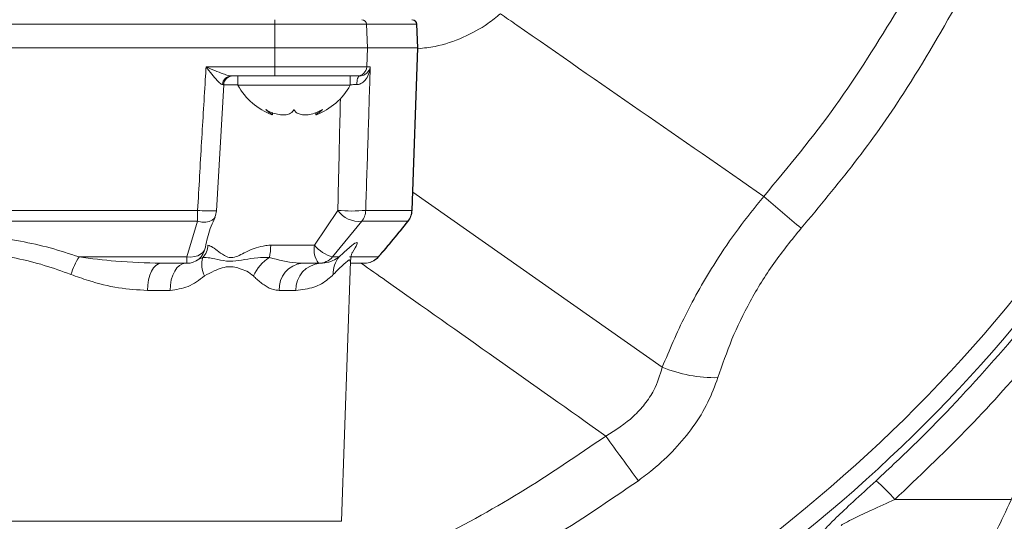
# Model space of a CAD drawing. Header units: millimetres. Extents: x 0 to 8410, y 0 to 5940.
# Tile 20 of 256: x 2177 to 2282, y 1107 to 1161. Entities that reach past the tile are written whole.
import ezdxf

# ---------------------------------------------------------------- set-up
doc = ezdxf.new("R2010")
doc.units = ezdxf.units.MM
doc.header["$LTSCALE"] = 10
doc.styles.add('SLDTEXTSTYLE0', font='TXT', dxfattribs={"width": 0.605})
doc.dimstyles.new('SLDDIMSTYLE2', dxfattribs={"dimtxt": 50, "dimasz": 50, "dimexe": 0, "dimexo": 0.0625, "dimgap": 12.5, "dimtad": 1, "dimtoh": 1, "dimdec": 1, "dimrnd": 1e-09, "dimzin": 12, "dimdsep": 46, "dimtxsty": 'SLDTEXTSTYLE0', "dimsah": 1, "dimcen": 0.09, "dimadec": 0, "dimazin": 0, "dimtfac": 1, "dimtofl": 0, "dimtmove": 0, "dimatfit": 3, "dimfxl": 1, "dimfrac": 2, "dimtolj": 1, "dimtzin": 12, "dimarcsym": 0})

# ---------------------------------------------------------------- blocks, each defined once
blk = doc.blocks.new('*D47')
at = {"color": 7, "linetype": 'Continuous', "lineweight": 0}
for p, q in [((2679.92, 1232.51), (2679.92, 1332.51)), ((2410.3, 1232.51), (2694.92, 1232.51)), ((2679.92, 1167.51), (2679.92, 1232.51)), ((2118.59, 1167.51), (2694.92, 1167.51)), ((2679.92, 1167.51), (2679.92, 727.07))]:
    blk.add_line(p, q, dxfattribs=at)
for points in [[(2679.92, 1232.51), (2687.42, 1282.51), (2672.42, 1282.51)], [(2679.92, 1167.51), (2672.42, 1117.51), (2687.42, 1117.51)]]:
    blk.add_solid(points, dxfattribs=at)
at = {"color": 7, "linetype": 'Continuous', "lineweight": 0, "char_height": 50, "attachment_point": 1, "rotation": 90, "style": 'SLDTEXTSTYLE0'}
for s, insert in [(' (3x M8)', (2615.46, 819.3)), ('65', (2615.46, 742.94))]:
    blk.add_mtext(s, dxfattribs=dict(at, insert=insert))

msp = doc.modelspace()

# ---------------------------------------------------------------- linework, layer by layer
at = {"color": 8, "linetype": 'Continuous', "lineweight": 0}
for p, q in [((2204.520548, 1160.03145), (2204.520548, 1160.514002)), ((2204.520548, 1160.03145), (2138.13673, 1160.03145)), ((2204.520548, 1157.513996), (2204.520548, 1160.03145)), ((2214.314433, 1160.03145), (2204.520548, 1160.03145)), ((2214.402224, 1157.513996), (2214.314433, 1160.03145)), ((2219.658914, 1160.03145), (2214.314433, 1160.03145)), ((2219.746704, 1157.513996), (2219.658914, 1160.03145)), ((2219.698394, 1160.03145), (2219.658914, 1160.03145)), ((2204.520548, 1155.479101), (2204.520548, 1157.513996)), ((2214.331261, 1155.479101), (2214.402224, 1157.513996)), ((2219.141761, 1140.166936), (2219.746704, 1157.513996)), ((2197.18781, 1155.479101), (2204.520548, 1155.479101)), ((2204.520548, 1155.479101), (2214.331261, 1155.479101)), ((2204.520548, 1155.479101), (2204.520548, 1154.513997)), ((2214.331261, 1155.479101), (2214.715029, 1155.479101)), ((2200.58561, 1153.548901), (2199.078309, 1153.548901)), ((2245.885214, 1123.4275), (2219.248417, 1142.110889)), ((2138.13673, 1140.166936), (2196.285783, 1140.166936)), ((2196.285783, 1138.995228), (2196.285783, 1140.166936)), ((2208.747851, 1136.444201), (2211.250777, 1140.166936)), ((2214.228256, 1140.166936), (2219.141761, 1140.166936)), ((2219.141761, 1140.166936), (2219.180531, 1140.166936)), ((2196.285783, 1138.995228), (2138.13673, 1138.995228)), ((2195.131584, 1135.196519), (2196.285783, 1138.995228)), ((2213.798082, 1138.995228), (2210.699278, 1135.196519)), ((2218.711587, 1138.995228), (2213.798082, 1138.995228)), ((2218.749764, 1138.995228), (2218.711587, 1138.995228)), ((2204.088873, 1136.444201), (2208.747851, 1136.444201)), ((2183.624112, 1135.196519), (2195.131584, 1135.196519)), ((2195.131584, 1134.514002), (2195.131584, 1135.196519)), ((2196.125011, 1134.818678), (2196.847568, 1135.132541)), ((2210.699278, 1135.196519), (2211.387376, 1135.196519)), ((2212.50877, 1135.196519), (2215.552377, 1135.196519)), ((2215.552377, 1135.196519), (2215.586221, 1135.196519)), ((2193.33802, 1131.618699), (2190.916317, 1131.618699)), ((2206.779266, 1131.618699), (2204.986728, 1131.618699)), ((2270.717314, 1109.304731), (2283.133334, 1109.304731)), ((2129.571666, 1106.979107), (2211.639068, 1106.979107))]:
    msp.add_line(p, q, dxfattribs=at)
at = {"color": 7, "linetype": 'Continuous', "lineweight": 0}
for p, q in [((2219.786304, 1157.513996), (2219.698394, 1160.03145)), ((2204.520548, 1157.513996), (2138.13673, 1157.513996)), ((2214.402224, 1157.513996), (2204.520548, 1157.513996)), ((2219.746704, 1157.513996), (2214.402224, 1157.513996)), ((2219.180531, 1140.166936), (2219.786304, 1157.513996)), ((2219.786304, 1157.513996), (2219.746704, 1157.513996)), ((2204.520548, 1154.513997), (2199.873256, 1154.513997)), ((2200.58561, 1154.513997), (2200.58561, 1153.513995)), ((2208.584293, 1154.513997), (2204.520548, 1154.513997)), ((2208.584293, 1154.513997), (2212.130575, 1154.513997)), ((2213.33324, 1154.513997), (2212.130575, 1154.513997)), ((2212.585612, 1153.513995), (2212.585612, 1154.513997)), ((2213.576461, 1154.513997), (2213.33324, 1154.513997)), ((2198.295924, 1140.123395), (2199.097029, 1153.570858)), ((2200.58561, 1153.513995), (2212.585612, 1153.513995)), ((2204.269166, 1150.369649), (2204.269166, 1150.591706)), ((2208.902056, 1150.594411), (2208.902056, 1150.369649)), ((2195.131584, 1134.514002), (2192.369877, 1134.514002)), ((2209.196596, 1134.514002), (2207.447244, 1134.514002)), ((2209.368068, 1134.514002), (2209.196596, 1134.514002)), ((2211.639068, 1106.979107), (2212.608549, 1134.741386)), ((2214.049696, 1134.514002), (2212.60061, 1134.514002)), ((2214.081476, 1134.514002), (2214.049696, 1134.514002))]:
    msp.add_line(p, q, dxfattribs=at)
at = {"color": 8, "linetype": 'Continuous', "lineweight": 0, "flags": 128}
for points in [[(2213.271352, 1153.583263), (2213.280665, 1153.768187), (2213.300365, 1153.944177), (2213.329761, 1154.105065), (2213.367822, 1154.245188), (2213.413211, 1154.359629), (2213.464333, 1154.444372), (2213.519397, 1154.496436), (2213.576461, 1154.513997)], [(2198.121681, 1139.443343), (2198.044206, 1139.308026), (2197.828627, 1139.106629), (2197.526092, 1138.96892), (2197.153656, 1138.902669), (2196.7323, 1138.91161), (2196.285783, 1138.995228)], [(2197.097185, 1136.144665), (2197.015918, 1135.907387), (2196.847993, 1135.673163), (2196.604813, 1135.475797), (2196.297033, 1135.323962), (2195.938154, 1135.224303), (2195.54391, 1135.181194), (2195.131584, 1135.196519)], [(2190.916317, 1131.618699), (2190.952706, 1132.188854), (2191.041174, 1132.734207), (2191.178462, 1133.234729), (2191.359534, 1133.672019), (2191.577728, 1134.030012), (2191.825031, 1134.295551), (2192.092358, 1134.458882), (2192.369877, 1134.514002)], [(2193.33802, 1131.618699), (2193.378749, 1132.188854), (2193.477764, 1132.734207), (2193.631424, 1133.234729), (2193.83408, 1133.672019), (2194.078291, 1134.030012), (2194.355081, 1134.295551), (2194.654281, 1134.458882), (2194.964892, 1134.514002)]]:
    msp.add_lwpolyline(points, dxfattribs=at)
at = {"color": 8, "linetype": 'Continuous', "lineweight": 0}
for centre, radius, start, end in [((2213.815091, 1160.014368), 0.499634, 1.95929395, 89.96193932), ((2219.15957, 1160.014366), 0.499636, 1.95953885, 89.96169442), ((2213.332586, 1155.513256), 0.999259, 270.03754853, 358.04121819), ((2199.903884, 1153.550784), 0.963701, 91.82121913, 178.06858019), ((2409.454076, 1316.437855), 232.10909, 228.85133247, 230.14663337), ((2158.705367, 1232.513999), 160.972778, 284.88876411, 325.37175763), ((2197.598428, 1154.879051), 14.770558, 264.90145277, 272.65496818), ((2212.739517, 1155.550151), 15.455085, 264.4723073, 275.5276927), ((2213.531161, 1141.769726), 2.787308, 215.10183677, 275.49524198), ((2212.227772, 1140.236562), 2.001695, 321.67352827, 358.00664132), ((2217.141278, 1140.236562), 2.001695, 321.67352827, 358.00664132), ((2140.285043, 1201.00592), 99.980242, 318.8354304, 321.66710663), ((2195.330525, 1136.505911), 2.046354, 317.84564181, 358.27192128), ((2158.705367, 1232.513999), 162.881464, 285.1453869, 324.21867483), ((2198.180523, 1136.425794), 5.908379, 347.35648049, 0.17850522), ((2211.212589, 1135.999955), 2.504453, 169.7826697, 216.39329462), ((2211.780444, 1139.037406), 3.990154, 220.53413269, 254.27868317), ((2191.241722, 1130.525029), 8.935928, 148.48134269, 161.73940172), ((2199.160298, 1134.358163), 2.43893, 161.48775443, 209.28766353), ((2206.275104, 1131.403388), 4.396936, 121.99162895, 156.38073407), ((2207.731689, 1131.779109), 2.749645, 95.9377495, 183.34445145), ((2209.578743, 1131.720604), 2.801331, 94.31303184, 182.08473853), ((2209.1963, 1136.510118), 1.996117, 270.0084859, 318.84660776), ((2213.44586, 1133.48132), 2.679415, 140.19777591, 183.34441978), ((2214.0494, 1136.510118), 1.996117, 270.0084859, 318.84660776), ((2251.476335, 1136.792975), 14.487807, 247.29919134, 271.38716663), ((2533.219478, 1326.115916), 360.7958, 215.60255054, 216.53790237), ((2256.933229, 1097.496694), 18.150228, 40.58477291, 49.55034328)]:
    msp.add_arc(centre, radius, start, end, dxfattribs=at)
at = {"color": 7, "linetype": 'Continuous', "lineweight": 0}
for centre, radius, start, end in [((2219.198697, 1160.013999), 0.5, 2, 90), ((2200.068577, 1153.514002), 0.999996, 90.0166292, 176.85475837), ((2206.705001, 1156.912981), 7, 209.04974724, 249.40063411), ((2206.466223, 1156.912981), 7, 290.62553641, 330.95025276), ((2196.285782, 1140.236733), 2, 336.62819611, 356.77595506), ((2217.181749, 1140.236733), 2, 321.62900621, 358), ((2140.348984, 1201.070327), 100, 318.79630083, 321.62900621), ((2195.131585, 1136.513999), 2, 270, 349.27360455), ((2214.081477, 1136.513999), 2, 270, 318.79630083)]:
    msp.add_arc(centre, radius, start, end, dxfattribs=at)
at = {"color": 8, "linetype": 'Continuous', "lineweight": 0}
for points, knots in [([(2277.91266, 1163.195801), (2275.884401, 1159.633859), (2272.368815, 1153.459935), (2266.510175, 1145.189853), (2262.648126, 1140.567231), (2260.712764, 1138.250729)], [0, 0, 0, 0, 0.404873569, 0.7017684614, 1, 1, 1, 1]), ([(2256.722792, 1141.658609), (2259.344918, 1144.811291), (2264.613055, 1151.145371), (2268.927037, 1158.163515), (2271.093807, 1161.688497)], [0, 0, 0, 0, 0.4977331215, 1, 1, 1, 1]), ([(2228.607393, 1161.150267), (2228.171788, 1160.793029), (2226.950717, 1159.791634), (2224.616799, 1158.55177), (2222.082679, 1157.664555), (2220.440374, 1157.485293), (2219.840417, 1157.419806)], [0, 0, 0, 0, 0.173689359, 0.4868793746, 0.8125498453, 1, 1, 1, 1]), ([(2228.607393, 1161.150267), (2229.193584, 1160.743062), (2238.559293, 1154.237074), (2247.934434, 1147.744664), (2256.722792, 1141.658609)], [0, 0, 0, 0, 0.0625891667, 1, 1, 1, 1]), ([(2196.285783, 1140.166936), (2196.424194, 1142.596104), (2196.696714, 1147.378946), (2197.003212, 1152.482671), (2197.167991, 1155.157401), (2197.18781, 1155.479101)], [0, 0, 0, 0, 0.4758754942, 0.9369615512, 1, 1, 1, 1]), ([(2198.94073, 1153.583263), (2198.890808, 1153.596577), (2198.824472, 1153.614267), (2198.635618, 1153.753838), (2198.314281, 1154.075324), (2197.794377, 1154.702177), (2197.394982, 1155.212812), (2197.189655, 1155.476729), (2197.18781, 1155.479101)], [0, 0, 0, 0, 0.12127935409, 0.16115278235, 0.37095461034, 0.67557967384, 0.99708447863, 1, 1, 1, 1]), ([(2197.18781, 1155.479101), (2197.191204, 1155.477646), (2197.507085, 1155.342183), (2198.120821, 1155.080125), (2198.909027, 1154.768714), (2199.510766, 1154.558741), (2199.766521, 1154.527172), (2199.873256, 1154.513997)], [0, 0, 0, 0, 0.003558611, 0.3312321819, 0.6410969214, 0.8502179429, 1, 1, 1, 1]), ([(2214.715029, 1155.479101), (2214.714847, 1155.476729), (2214.694643, 1155.212783), (2214.584683, 1154.702181), (2214.241912, 1154.075332), (2213.858878, 1153.753833), (2213.545518, 1153.61427), (2213.389081, 1153.596578), (2213.271352, 1153.583263)], [0, 0, 0, 0, 0.0029151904, 0.3244194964, 0.6290484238, 0.8388477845, 0.8787226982, 1, 1, 1, 1]), ([(2214.715029, 1155.479101), (2214.704847, 1155.157401), (2214.620196, 1152.482674), (2214.458256, 1147.378944), (2214.305725, 1142.596104), (2214.228256, 1140.166936)], [0, 0, 0, 0, 0.06303850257, 0.52412446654, 1, 1, 1, 1]), ([(2199.042524, 1153.574062), (2199.050209, 1153.575965), (2199.069553, 1153.580756), (2198.989176, 1153.58232), (2198.94073, 1153.583263)], [0, 0, 0, 0, 0.3972664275, 1, 1, 1, 1]), ([(2213.271352, 1153.583263), (2213.048895, 1153.581868), (2212.819173, 1153.580427), (2212.592771, 1153.575441), (2212.585612, 1153.575284)], [0, 0, 0, 0, 0.968379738, 1, 1, 1, 1]), ([(2211.250777, 1140.166936), (2211.307366, 1142.596092), (2211.399974, 1146.571454), (2211.489777, 1150.546332), (2211.524705, 1152.09235)], [0, 0, 0, 0, 0.61105264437, 1, 1, 1, 1]), ([(2245.885214, 1123.4275), (2246.658415, 1125.2613), (2248.227262, 1128.982135), (2251.092234, 1133.991336), (2253.971554, 1138.24873), (2255.801463, 1140.516716), (2256.722792, 1141.658609)], [0, 0, 0, 0, 0.2999218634, 0.6085505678, 0.8029117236, 1, 1, 1, 1]), ([(2157.586623, 1135.196519), (2159.123565, 1135.682959), (2162.235278, 1136.667809), (2167.204686, 1137.445621), (2172.322887, 1137.574946), (2176.788564, 1137.045198), (2180.573222, 1136.195723), (2182.603654, 1135.530732), (2183.624112, 1135.196519)], [0, 0, 0, 0, 0.18535250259, 0.3752669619, 0.56136615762, 0.75352095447, 0.87612414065, 1, 1, 1, 1]), ([(2260.712764, 1138.250729), (2259.706877, 1137.020139), (2257.665282, 1134.522478), (2255.22179, 1130.488794), (2253.216602, 1126.359302), (2252.293657, 1123.669334), (2251.82706, 1122.309414)], [0, 0, 0, 0, 0.246524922, 0.5003584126, 0.7474051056, 1, 1, 1, 1]), ([(2197.375948, 1136.444201), (2197.544696, 1136.389137), (2198.029146, 1136.231056), (2198.769277, 1135.501901), (2199.534636, 1135.160759), (2199.768697, 1135.100454), (2200.452864, 1135.182204), (2201.486421, 1135.788536), (2202.796322, 1136.301874), (2203.738738, 1136.437721), (2204.017124, 1136.442873), (2204.088873, 1136.444201)], [0, 0, 0, 0, 0.1484913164, 0.426298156, 0.4294660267, 0.5071899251, 0.5253836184, 0.7056830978, 0.9146462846, 0.9780017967, 1, 1, 1, 1]), ([(2211.387376, 1135.196519), (2211.805303, 1135.585637), (2212.652128, 1136.374084), (2213.271866, 1136.809308), (2213.405004, 1136.64968), (2213.025982, 1136.009168), (2212.834078, 1135.684868)], [0, 0, 0, 0, 0.2465814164, 0.4996349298, 0.746657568, 1, 1, 1, 1]), ([(2182.755797, 1133.325008), (2181.816833, 1133.664824), (2179.928766, 1134.348126), (2176.451337, 1135.212602), (2172.269659, 1135.771702), (2167.516014, 1135.651887), (2162.814041, 1134.845503), (2159.922389, 1133.836868), (2158.454938, 1133.325008)], [0, 0, 0, 0, 0.1230221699, 0.2473727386, 0.4323688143, 0.6241686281, 0.8092738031, 1, 1, 1, 1]), ([(2268.708727, 1111.308587), (2270.168512, 1112.673351), (2274.549347, 1116.769027), (2281.371471, 1124.108397), (2287.211244, 1131.069198), (2290.098216, 1135.239112), (2290.697812, 1136.105162)], [0, 0, 0, 0, 0.1804929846, 0.5416621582, 0.9048077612, 1, 1, 1, 1]), ([(2183.624112, 1135.196519), (2184.9365, 1135.025654), (2187.857343, 1134.645376), (2190.767375, 1134.560655), (2192.369877, 1134.514002)], [0, 0, 0, 0, 0.4493181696, 1, 1, 1, 1]), ([(2196.847568, 1135.132541), (2197.082536, 1135.129579), (2197.593561, 1135.123137), (2198.718193, 1134.824996), (2200.380394, 1134.629348), (2202.067422, 1135.132422), (2203.522129, 1135.132514), (2203.945628, 1135.132541)], [0, 0, 0, 0, 0.1584727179, 0.3446585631, 0.5302209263, 0.8632365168, 1, 1, 1, 1]), ([(2202.246508, 1133.165052), (2202.013239, 1133.346657), (2201.544276, 1133.711755), (2200.799564, 1133.950536), (2200.20852, 1134.129322), (2199.3141, 1134.192095), (2198.265491, 1133.859765), (2197.366493, 1133.352979), (2197.033125, 1133.165052)], [0, 0, 0, 0, 0.1588374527, 0.3193265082, 0.4412544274, 0.5008213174, 0.8148932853, 1, 1, 1, 1]), ([(2203.945628, 1135.132541), (2204.898474, 1134.881857), (2206.069441, 1134.573786), (2207.230895, 1134.523389), (2207.447244, 1134.514002)], [0, 0, 0, 0, 0.8137256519, 1, 1, 1, 1]), ([(2212.54891, 1134.743472), (2212.551764, 1134.816656), (2212.558782, 1134.996651), (2211.974112, 1134.525607), (2211.176231, 1133.729387), (2210.771008, 1133.325008)], [0, 0, 0, 0, 0.2521657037, 0.6201943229, 1, 1, 1, 1]), ([(2239.865488, 1116.075335), (2232.050145, 1121.602682), (2223.351104, 1127.755018), (2214.639474, 1133.890704), (2213.754496, 1134.514002)], [0, 0, 0, 0, 0.8984142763, 1, 1, 1, 1]), ([(2190.916317, 1131.618699), (2189.893456, 1131.68128), (2187.81981, 1131.808153), (2185.06411, 1132.497397), (2183.377028, 1133.102275), (2182.755797, 1133.325008)], [0, 0, 0, 0, 0.380798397, 0.7719926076, 1, 1, 1, 1]), ([(2197.033125, 1133.165052), (2196.466101, 1132.737032), (2195.352126, 1131.896142), (2194.001276, 1131.710062), (2193.33802, 1131.618699)], [0, 0, 0, 0, 0.50900894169, 1, 1, 1, 1]), ([(2204.986728, 1131.618699), (2204.78157, 1131.637895), (2204.281435, 1131.684693), (2203.470877, 1132.096929), (2202.76752, 1132.651732), (2202.363985, 1133.049309), (2202.246508, 1133.165052)], [0, 0, 0, 0, 0.2202762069, 0.5369928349, 0.8652099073, 1, 1, 1, 1]), ([(2210.771008, 1133.325008), (2210.584172, 1133.151071), (2209.994118, 1132.601754), (2208.753167, 1131.851235), (2207.442063, 1131.69678), (2206.779266, 1131.618699)], [0, 0, 0, 0, 0.1864105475, 0.5887094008, 1, 1, 1, 1]), ([(2289.848312, 1130.17611), (2288.334926, 1128.232866), (2284.675355, 1123.533843), (2278.310564, 1116.531132), (2273.248397, 1111.713531), (2270.717314, 1109.304731)], [0, 0, 0, 0, 0.2606699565, 0.6303350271, 1, 1, 1, 1]), ([(2239.865488, 1116.075335), (2240.901569, 1116.730423), (2242.452114, 1117.710795), (2244.053957, 1119.483796), (2245.22627, 1121.222064), (2245.636018, 1122.593459), (2245.885214, 1123.4275)], [0, 0, 0, 0, 0.35630751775, 0.53323125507, 0.7161250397, 1, 1, 1, 1]), ([(2251.82706, 1122.309414), (2251.50332, 1121.429507), (2250.845611, 1119.641894), (2249.257318, 1117.066235), (2247.257793, 1114.640804), (2245.235373, 1112.738216), (2243.849188, 1111.700659), (2243.333331, 1111.31454)], [0, 0, 0, 0, 0.2151223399, 0.437040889, 0.6501080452, 0.8697905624, 1, 1, 1, 1]), ([(2194.23123, 1094.749828), (2196.405634, 1095.304321), (2202.123342, 1096.762388), (2211.10438, 1100.111975), (2221.126986, 1104.623335), (2230.792233, 1109.889975), (2236.844228, 1114.015701), (2239.865488, 1116.075335)], [0, 0, 0, 0, 0.1328310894, 0.3492860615, 0.5664188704, 0.783548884, 1, 1, 1, 1]), ([(2243.333331, 1111.31454), (2240.184101, 1109.163911), (2233.875739, 1104.855892), (2223.798973, 1099.35698), (2213.34966, 1094.642748), (2203.783795, 1091.080515), (2197.615443, 1089.509767), (2195.142953, 1088.880157)], [0, 0, 0, 0, 0.213889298, 0.42845108, 0.6430153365, 0.8569081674, 1, 1, 1, 1]), ([(2263.127668, 1105.8216), (2263.107652, 1105.854593), (2263.067729, 1105.920399), (2263.546548, 1106.470297), (2264.572845, 1107.488682), (2266.363198, 1109.159727), (2267.878543, 1110.548013), (2268.708727, 1111.308587)], [0, 0, 0, 0, 0.1296103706, 0.2585123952, 0.4324204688, 0.6890507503, 1, 1, 1, 1]), ([(2270.717314, 1109.304731), (2269.88067, 1108.921616), (2268.399059, 1108.243157), (2266.606015, 1107.408509), (2265.586717, 1106.90825), (2265.186523, 1106.686783), (2265.029649, 1106.5846), (2264.968252, 1106.524144), (2265.010886, 1106.517096), (2265.029638, 1106.513997)], [0, 0, 0, 0, 0.3608400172, 0.6390111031, 0.8033474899, 0.8687190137, 0.9064110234, 0.95883837, 1, 1, 1, 1])]:
    msp.add_open_spline(points, degree=3, knots=knots, dxfattribs=at)
at = {"color": 7, "linetype": 'Continuous', "lineweight": 0}
for points, knots in [([(2213.576461, 1154.513997), (2213.695754, 1154.527172), (2213.981599, 1154.55874), (2214.323758, 1154.768719), (2214.600185, 1155.080103), (2214.693286, 1155.342225), (2214.714798, 1155.477646), (2214.715029, 1155.479101)], [0, 0, 0, 0, 0.1497812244, 0.3589012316, 0.66876874, 0.9964403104, 1, 1, 1, 1]), ([(2206.585611, 1150.92132), (2206.482811, 1150.773423), (2206.304696, 1150.517172), (2205.756422, 1150.347691), (2205.149618, 1150.341719), (2204.483514, 1150.484722), (2203.945944, 1150.698298), (2203.650498, 1150.866635), (2203.554521, 1150.92132)], [0, 0, 0, 0, 0.2355644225, 0.4081486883, 0.5811450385, 0.7450747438, 0.9171860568, 1, 1, 1, 1]), ([(2203.554521, 1150.92132), (2203.733559, 1150.775684), (2204.043769, 1150.523346), (2204.260034, 1150.357646), (2204.248358, 1150.366563), (2204.244318, 1150.369649)], [0, 0, 0, 0, 0.4716169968, 0.8171502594, 1, 1, 1, 1]), ([(2209.616701, 1150.92132), (2209.331935, 1150.773424), (2208.838546, 1150.517178), (2208.068879, 1150.347689), (2207.454935, 1150.341719), (2206.973437, 1150.484723), (2206.706595, 1150.698293), (2206.615276, 1150.866635), (2206.585611, 1150.92132)], [0, 0, 0, 0, 0.2355684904, 0.4081488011, 0.5811464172, 0.7450763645, 0.9171882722, 1, 1, 1, 1]), ([(2208.926907, 1150.369649), (2208.921607, 1150.365548), (2208.905671, 1150.353218), (2209.08221, 1150.489863), (2209.345521, 1150.697732), (2209.5502, 1150.86649), (2209.616701, 1150.92132)], [0, 0, 0, 0, 0.163238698, 0.4907264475, 0.8345347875, 1, 1, 1, 1]), ([(2177.928702, 1099.408885), (2178.068443, 1097.699215), (2178.319534, 1094.627245), (2178.974545, 1090.592778), (2179.660651, 1087.576425), (2180.294711, 1085.37327), (2180.884213, 1083.621085), (2181.741906, 1081.387868), (2183.055452, 1078.596886), (2184.959867, 1075.479295), (2187.546678, 1072.127088), (2191.042891, 1068.6819), (2195.443203, 1065.482252), (2199.93654, 1062.964786), (2203.833219, 1061.236903), (2207.261414, 1059.977282), (2210.536655, 1058.969552), (2214.253441, 1058.058569), (2218.406931, 1057.313456), (2222.732815, 1056.837945), (2226.859751, 1056.667181), (2230.424351, 1056.737183), (2233.316049, 1056.943726), (2235.726483, 1057.217288), (2238.084774, 1057.571664), (2240.815396, 1058.098383), (2244.132113, 1058.922354), (2247.93177, 1060.136443), (2251.868082, 1061.741088), (2255.592138, 1063.625965), (2258.866572, 1065.613282), (2261.692307, 1067.612329), (2264.293734, 1069.711526), (2266.923891, 1072.10762), (2269.808112, 1075.073808), (2272.953314, 1078.73883), (2276.281182, 1083.138825), (2279.496822, 1087.945076), (2282.329371, 1092.652613), (2284.60257, 1096.746878), (2286.375465, 1100.142136), (2287.873769, 1103.145684), (2289.0934, 1105.705322), (2290.219559, 1108.194447), (2291.335522, 1110.795763), (2292.653259, 1114.12805), (2293.920017, 1117.769149), (2295.057626, 1121.603977), (2296.024815, 1125.498304), (2296.897689, 1129.974863), (2297.600884, 1135.125103), (2298.082978, 1141.07626), (2298.130087, 1145.308166), (2298.155366, 1147.578997)], [0, 0, 0, 0, 0.0225900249, 0.0405902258, 0.0544365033, 0.0642864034, 0.0718722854, 0.0799337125, 0.097580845, 0.1154417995, 0.1329748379, 0.1604882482, 0.1901316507, 0.218144, 0.2425692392, 0.2590540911, 0.2777498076, 0.2987339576, 0.3220661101, 0.3475064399, 0.3709100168, 0.3907288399, 0.4068306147, 0.4191332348, 0.4310278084, 0.4463325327, 0.4650762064, 0.4872789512, 0.5116371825, 0.5341431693, 0.5545137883, 0.5727371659, 0.5887935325, 0.6067285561, 0.6277140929, 0.6520097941, 0.6794936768, 0.7096244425, 0.7368583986, 0.7593714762, 0.7773575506, 0.7920295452, 0.8074935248, 0.8177997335, 0.8307349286, 0.8475154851, 0.8681160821, 0.8840634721, 0.9019308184, 0.9219539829, 0.9445122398, 0.9702254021, 1, 1, 1, 1]), ([(2291.255369, 1147.578997), (2291.244361, 1145.853896), (2291.223606, 1142.601075), (2290.930079, 1137.978483), (2290.426536, 1133.302855), (2289.653803, 1128.631789), (2288.584451, 1124.038337), (2287.419702, 1120.079293), (2286.227653, 1116.64514), (2285.064083, 1113.671492), (2283.783086, 1110.668306), (2282.430622, 1107.736031), (2280.998267, 1104.806838), (2279.531521, 1101.92255), (2277.771547, 1098.62275), (2275.510476, 1094.653999), (2272.803337, 1090.300567), (2269.857126, 1086.04146), (2266.944144, 1082.294134), (2264.242501, 1079.209006), (2261.76955, 1076.707145), (2259.332666, 1074.522594), (2256.653165, 1072.437241), (2253.464, 1070.34232), (2249.723166, 1068.333222), (2245.91123, 1066.734422), (2242.394819, 1065.597199), (2239.531636, 1064.872804), (2237.169444, 1064.405406), (2235.123031, 1064.086426), (2233.024148, 1063.835532), (2230.505782, 1063.638943), (2227.40686, 1063.554583), (2223.809449, 1063.671182), (2220.021701, 1064.046947), (2216.366428, 1064.658096), (2213.088141, 1065.416794), (2210.045797, 1066.305682), (2207.130284, 1067.341517), (2204.091581, 1068.637542), (2200.893322, 1070.278831), (2197.590147, 1072.373931), (2194.669111, 1074.735464), (2192.309547, 1077.19413), (2190.585589, 1079.472025), (2189.44362, 1081.355577), (2188.622006, 1082.936052), (2187.880957, 1084.558099), (2187.105884, 1086.622592), (2186.369012, 1089.101848), (2185.724951, 1091.94957), (2185.160698, 1095.421639), (2184.945115, 1097.982831), (2184.828567, 1099.36746)], [0, 0, 0, 0, 0.0246217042, 0.0464262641, 0.0659417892, 0.0918155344, 0.1145703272, 0.1348855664, 0.1530852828, 0.1692490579, 0.1835413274, 0.2034525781, 0.2194933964, 0.234662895, 0.2542858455, 0.2785527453, 0.3074698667, 0.3370340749, 0.3634046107, 0.3864749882, 0.4062772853, 0.4237173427, 0.4435126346, 0.4664105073, 0.4924614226, 0.5213382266, 0.5433437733, 0.5619624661, 0.5771841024, 0.589011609, 0.6012903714, 0.6172910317, 0.6369459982, 0.6601322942, 0.6855887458, 0.7090742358, 0.7301889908, 0.7489797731, 0.7685654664, 0.787938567, 0.8104315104, 0.8352264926, 0.8595243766, 0.878111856, 0.8950734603, 0.9083438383, 0.9145146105, 0.9238668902, 0.9367063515, 0.9487530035, 0.9630924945, 0.9800471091, 1, 1, 1, 1]), ([(2197.063482, 1064.685797), (2197.82061, 1063.904548), (2199.831289, 1061.829813), (2203.63402, 1058.982574), (2208.666883, 1055.955703), (2214.51346, 1053.347635), (2221.01056, 1051.242181), (2228.040544, 1049.711537), (2235.401131, 1048.792675), (2242.97459, 1048.499413), (2250.595456, 1048.836343), (2258.064457, 1049.78131), (2265.196918, 1051.276443), (2271.443907, 1053.123426), (2276.829963, 1055.159294), (2281.375847, 1057.227978), (2285.475359, 1059.428774), (2289.116276, 1061.690802), (2292.235844, 1063.878897), (2295.110169, 1066.103364), (2297.96416, 1068.520324), (2300.924827, 1071.286929), (2303.705085, 1074.154432), (2306.073875, 1076.823067), (2308.136035, 1079.325436), (2310.182809, 1081.988823), (2312.427759, 1085.156104), (2314.731316, 1088.7402), (2316.84354, 1092.391211), (2318.61526, 1095.783996), (2320.17364, 1099.080832), (2321.655712, 1102.585812), (2323.177844, 1106.74211), (2324.555287, 1111.315106), (2325.661638, 1116.011696), (2326.402035, 1120.129269), (2326.945861, 1124.096427), (2327.364518, 1128.327825), (2327.66631, 1133.459963), (2327.805928, 1139.450173), (2327.805534, 1143.720044), (2327.805324, 1145.993998)], [0, 0, 0, 0, 0.01681119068, 0.04464491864, 0.07509496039, 0.10880420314, 0.14569275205, 0.18423948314, 0.22396348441, 0.26465011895, 0.30606431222, 0.34701531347, 0.38626800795, 0.42365355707, 0.45215074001, 0.4792754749, 0.50437806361, 0.52729528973, 0.54839202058, 0.56554905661, 0.58549877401, 0.60810065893, 0.62988473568, 0.64843563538, 0.66388757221, 0.68026661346, 0.70025696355, 0.72328741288, 0.74482749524, 0.76346560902, 0.77992358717, 0.79808623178, 0.81836920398, 0.84278802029, 0.86479147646, 0.88488689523, 0.89996939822, 0.9192416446, 0.94244886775, 0.96935068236, 1, 1, 1, 1]), ([(2317.605405, 1145.993998), (2317.605158, 1143.53378), (2317.604689, 1138.851577), (2317.415243, 1132.171798), (2316.948739, 1126.170276), (2316.138792, 1120.317329), (2314.943784, 1114.758002), (2313.405675, 1109.65157), (2311.726425, 1105.202179), (2310.004002, 1101.3628), (2308.277479, 1097.988871), (2306.568244, 1094.967792), (2304.634705, 1091.859188), (2302.088038, 1088.16179), (2298.838324, 1083.989402), (2294.836575, 1079.553994), (2290.483435, 1075.454451), (2286.011128, 1071.904531), (2281.467036, 1068.869234), (2276.618592, 1066.215177), (2271.310348, 1063.902955), (2265.172254, 1061.828076), (2258.50358, 1060.207736), (2251.374725, 1059.191118), (2246.457212, 1058.787216), (2243.875894, 1058.82735), (2243.623159, 1058.83128)], [0, 0, 0, 0, 0.0496080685, 0.0944123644, 0.1347628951, 0.171347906, 0.2148648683, 0.2523240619, 0.2841888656, 0.3177669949, 0.3449534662, 0.369101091, 0.3971694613, 0.4294561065, 0.4744328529, 0.5234505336, 0.5744867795, 0.6214425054, 0.6653160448, 0.7116852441, 0.7611043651, 0.81206575, 0.8761143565, 0.9350219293, 0.9936380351, 1, 1, 1, 1]), ([(2261.588952, 1061.086675), (2261.826687, 1061.244694), (2263.501411, 1062.357864), (2266.715674, 1064.567508), (2270.850659, 1067.99174), (2274.25582, 1071.802833), (2276.930616, 1075.366291), (2279.188259, 1078.640512), (2281.396016, 1081.97155), (2284.14623, 1086.204147), (2287.493288, 1091.334843), (2291.294856, 1097.050416), (2295.56327, 1103.503964), (2300.054009, 1110.42745), (2304.409366, 1117.380817), (2308.431015, 1124.180933), (2312.246981, 1131.229835), (2315.383528, 1137.599833), (2317.065858, 1141.543342), (2317.589133, 1142.769938)], [0, 0, 0, 0, 0.0101194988, 0.0712869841, 0.1291902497, 0.1798411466, 0.2250996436, 0.2616547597, 0.2980750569, 0.3443744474, 0.4113443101, 0.4799347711, 0.5488650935, 0.6414646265, 0.7251520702, 0.7914896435, 0.8741670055, 0.9608607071, 1, 1, 1, 1]), ([(2197.10525, 1136.143846), (2197.126639, 1136.265999), (2197.260407, 1137.029929), (2197.56419, 1138.141488), (2198.008406, 1139.117849), (2198.155842, 1139.441905)], [0, 0, 0, 0, 0.1128165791, 0.7055421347, 1, 1, 1, 1]), ([(2212.614394, 1134.744306), (2212.620456, 1134.884217), (2212.634123, 1135.199641), (2212.719137, 1135.497227), (2212.78673, 1135.683956), (2212.794937, 1135.698121), (2212.799444, 1135.705901)], [0, 0, 0, 0, 0.1828083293, 0.41213405, 0.6771438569, 1, 1, 1, 1]), ([(2209.368068, 1134.514002), (2209.692972, 1134.54536), (2210.34431, 1134.608223), (2210.973394, 1134.90693), (2211.287958, 1135.126975), (2211.387376, 1135.196519)], [0, 0, 0, 0, 0.40502699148, 0.81195983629, 1, 1, 1, 1])]:
    msp.add_open_spline(points, degree=3, knots=knots, dxfattribs=at)

# ---------------------------------------------------------------- dimensions: what is measured, and where the dimension line sits
dim = msp.add_linear_dim(base=(2679.915828, 1232.513999), p1=(2118.590337, 1167.513999), p2=(2410.299158, 1232.513999), angle=90, text='<> (3x M8)', dimstyle='SLDDIMSTYLE2', dxfattribs=at)
dim.commit()
dim.dimension.update_dxf_attribs({"geometry": '*D47', "text_midpoint": (2679.915828, 907.058828), "dimtype": 160})

doc.saveas('drawing.dxf')
